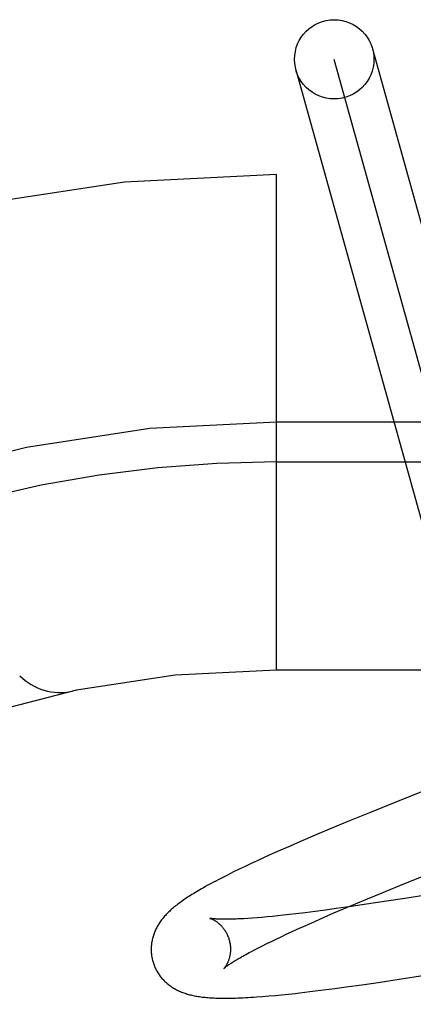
# Model space of a CAD drawing. Header units: inches. Extents: x 0 to 215, y 0 to 139.
# Tile 74 of 96: x 66.9584 to 67.0577, y 53.2915 to 53.5399. Entities that reach past the tile are written whole.
import ezdxf

# ---------------------------------------------------------------- set-up
doc = ezdxf.new("R2010")
doc.units = ezdxf.units.IN
doc.header["$LTSCALE"] = 11.804375
doc.header["$MEASUREMENT"] = 0
doc.linetypes.add('HIDDEN', pattern=[0.2, 0.1, -0.1])
doc.layers.add('DEFAULT_2', color=8, linetype='HIDDEN')

msp = doc.modelspace()

# ---------------------------------------------------------------- linework, layer by layer
at = {"layer": 'DEFAULT_2', "color": 8, "linetype": 'HIDDEN'}
for p, q in [((67.0473498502, 53.5325473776), (67.09824640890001, 53.3494993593)), ((67.0886119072, 53.346820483), (67.037717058, 53.5298623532)), ((67.0280808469, 53.5271896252), (67.0789774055, 53.3441416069)), ((68.7706644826, 53.5008414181), (66.2756823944, 53.5008414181)), ((67.02316448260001, 53.3758414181), (67.02316448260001, 53.5008414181)), ((67.13316448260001, 53.4383414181), (67.02316448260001, 53.4383414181)), ((67.02316448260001, 53.4283414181), (67.1406644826, 53.4283414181)), ((68.02316448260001, 53.3758414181), (67.02316448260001, 53.3758414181)), ((67.0614120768, 53.3457938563), (67.0528253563, 53.3423743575)), ((67.0528253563, 53.3423743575), (67.0465848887, 53.3398545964)), ((67.0465848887, 53.3398545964), (67.0415423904, 53.3377912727)), ((67.0415423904, 53.3377912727), (67.0366632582, 53.3357661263)), ((67.0328892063, 53.33417627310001), (67.0292393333, 53.332615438)), ((67.0366632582, 53.3357661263), (67.0328892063, 53.33417627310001)), ((67.0265883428, 53.33146489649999), (67.0240137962, 53.33033170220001)), ((67.0292393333, 53.332615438), (67.0265883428, 53.33146489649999)), ((67.0215170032, 53.329215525), (67.0198968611, 53.3284808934)), ((67.0240137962, 53.33033170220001), (67.0215170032, 53.329215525)), ((67.0152661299, 53.32632649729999), (67.01379003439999, 53.3256192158)), ((67.01677134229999, 53.32703669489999), (67.0152661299, 53.32632649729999)), ((67.0183142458, 53.32775439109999), (67.01677134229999, 53.32703669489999)), ((67.0198968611, 53.3284808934), (67.0183142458, 53.32775439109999)), ((67.0109542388, 53.3242249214), (67.0096457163, 53.3235628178)), ((67.0123444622, 53.3249148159), (67.0109542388, 53.3242249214)), ((67.01379003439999, 53.3256192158), (67.0123444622, 53.3249148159)), ((67.0542293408, 53.3214769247), (67.06029602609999, 53.3239260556)), ((67.0096457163, 53.3235628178), (67.0084242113, 53.3229319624)), ((67.049361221, 53.319485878), (67.0542293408, 53.3214769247)), ((67.04468689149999, 53.3175474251), (67.049361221, 53.319485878)), ((67.0637021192, 53.3195682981), (67.05610894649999, 53.3183449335)), ((67.041963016, 53.31619780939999), (67.038228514, 53.31567041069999)), ((67.0411011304, 53.3160390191), (67.04468689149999, 53.3175474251)), ((67.04584328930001, 53.31676561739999), (67.041963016, 53.31619780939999)), ((67.0508815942, 53.3175282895), (67.04584328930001, 53.31676561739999)), ((67.05610894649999, 53.3183449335), (67.0508815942, 53.3175282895)), ((67.0221224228, 53.3137155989), (67.020779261, 53.3135876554)), ((67.02351824, 53.313856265), (67.0221224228, 53.3137155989)), ((67.02496539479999, 53.3140095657), (67.02351824, 53.313856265)), ((67.0264625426, 53.3141753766), (67.02496539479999, 53.3140095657)), ((67.0280083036, 53.3143535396), (67.0264625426, 53.3141753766)), ((67.03041517, 53.3146435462), (67.0280083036, 53.3143535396)), ((67.0329238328, 53.3149602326), (67.03041517, 53.3146435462)), ((67.0355298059, 53.3153028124), (67.0329238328, 53.3149602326)), ((67.0351890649, 53.3135012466), (67.0376635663, 53.3145720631)), ((67.038228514, 53.31567041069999), (67.0355298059, 53.3153028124)), ((67.0376635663, 53.3145720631), (67.0411011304, 53.3160390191)), ((67.0170788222, 53.3132804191), (67.0159597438, 53.3132033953)), ((67.0182561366, 53.3133700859), (67.0170788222, 53.3132804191)), ((67.01949008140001, 53.3134724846), (67.0182561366, 53.3133700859)), ((67.020779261, 53.3135876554), (67.01949008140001, 53.3134724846)), ((67.0283455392, 53.3104570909), (67.03052575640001, 53.3114421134)), ((67.03052575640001, 53.3114421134), (67.0328083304, 53.3124573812)), ((67.0328083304, 53.3124573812), (67.0351890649, 53.3135012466)), ((67.0243093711, 53.3085851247), (67.02560527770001, 53.3091939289)), ((67.02560527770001, 53.3091939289), (67.0269510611, 53.30981810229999)), ((67.0269510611, 53.30981810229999), (67.0283455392, 53.3104570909)), ((67.018619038, 53.3057935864), (67.0196482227, 53.3063160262)), ((67.0196482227, 53.3063160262), (67.0207328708, 53.3068570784)), ((67.0207328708, 53.3068570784), (67.02187195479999, 53.3074160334)), ((67.02187195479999, 53.3074160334), (67.0230645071, 53.3079922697)), ((67.0230645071, 53.3079922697), (67.0243093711, 53.3085851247)), ((67.0167333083, 53.3048088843), (67.0176469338, 53.30529084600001)), ((67.0176469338, 53.30529084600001), (67.018619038, 53.3057935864)), ((67.05405528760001, 53.2978787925), (67.0605758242, 53.2989015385)), ((67.04073230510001, 53.2959232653), (67.0447022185, 53.2964831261)), ((67.0447022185, 53.2964831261), (67.0487905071, 53.2970812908)), ((67.0487905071, 53.2970812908), (67.05405528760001, 53.2978787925)), ((67.0212660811, 53.2936462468), (67.02288323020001, 53.2937921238)), ((67.02288323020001, 53.2937921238), (67.0245202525, 53.2939505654)), ((67.0245202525, 53.2939505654), (67.0261812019, 53.2941212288)), ((67.0261812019, 53.2941212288), (67.0278723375, 53.2943042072)), ((67.0278723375, 53.2943042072), (67.0296006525, 53.2944998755)), ((67.0296006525, 53.2944998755), (67.0322680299, 53.2948171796)), ((67.0322680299, 53.2948171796), (67.0350163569, 53.295161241)), ((67.0350163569, 53.295161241), (67.0378379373, 53.2955302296)), ((67.0378379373, 53.2955302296), (67.04073230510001, 53.2959232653)), ((67.019681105, 53.29351480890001), (67.0212660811, 53.2936462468))]:
    msp.add_line(p, q, dxfattribs=at)
for points in [[(67.0084242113, 53.3229319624), (67.0078442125, 53.32262757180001), (67.007283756, 53.3223301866), (67.00674216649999, 53.3220395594), (67.0062187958, 53.3217554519), (67.0057129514, 53.321477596), (67.0052240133, 53.321205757), (67.0047512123, 53.32093961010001), (67.0042938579, 53.3206788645), (67.0038512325, 53.32042320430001), (67.00342266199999, 53.3201723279), (67.00300747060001, 53.31992592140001), (67.0026050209, 53.319683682), (67.00221467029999, 53.3194452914), (67.0018357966, 53.3192104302), (67.0014678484, 53.31897880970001), (67.0011102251, 53.3187500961), (67.00076257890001, 53.3185241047), (67.0004245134, 53.3183006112), (67.0000956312, 53.3180793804), (66.9997755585, 53.3178601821), (66.99946388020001, 53.3176427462), (66.999160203, 53.31742680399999), (66.998864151, 53.3172120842), (66.9985753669, 53.3169983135), (66.9982934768, 53.3167851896), (66.9980181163, 53.31657239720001), (66.9977489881, 53.3163596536), (66.9974857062, 53.3161465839), (66.9972282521, 53.31593309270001), (66.9969765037, 53.31571899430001), (66.9967303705, 53.3155041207), (66.9964897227, 53.31528826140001), (66.9962545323, 53.315071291), (66.9960247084, 53.3148530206), (66.995800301, 53.3146333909), (66.9955812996, 53.3144122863), (66.99536778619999, 53.3141896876), (66.995159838, 53.31396558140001), (66.9949574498, 53.3137398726), (66.9947606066, 53.3135124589), (66.9945694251, 53.3132834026), (66.99438403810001, 53.3130528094), (66.9942043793, 53.3128205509), (66.99403051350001, 53.3125866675), (66.9938622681, 53.3123508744), (66.9936995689, 53.3121129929), (66.9935423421, 53.31187283), (66.9933904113, 53.3116299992), (66.9932441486, 53.3113849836), (66.993103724, 53.3111380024), (66.9929694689, 53.3108896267), (66.9928416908, 53.3106405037), (66.9927203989, 53.3103908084), (66.9926057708, 53.31014112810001), (66.9924974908, 53.3098910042), (66.9923954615, 53.30964038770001), (66.9922993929, 53.3093886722), (66.99220907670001, 53.3091352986), (66.9921244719, 53.3088800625), (66.9920454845, 53.3086224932), (66.9919722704, 53.308362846), (66.9919049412, 53.3081012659), (66.9918435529, 53.3078376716), (66.9917881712, 53.3075719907), (66.9917389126, 53.30730438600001), (66.9916958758, 53.3070349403), (66.9916591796, 53.3067638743), (66.99162893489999, 53.3064914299), (66.99160522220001, 53.3062176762), (66.9915881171, 53.3059426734), (66.9915777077, 53.3056667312), (66.9915740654, 53.305390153), (66.9915772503, 53.3051130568), (66.9915873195, 53.3048355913), (66.99160431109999, 53.3045579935), (66.9916282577, 53.3042804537), (66.9916591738, 53.3040032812), (66.9916970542, 53.3037268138), (66.9917419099, 53.3034511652), (66.9917937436, 53.3031764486), (66.9918525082, 53.3029030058), (66.99191813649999, 53.3026311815), (66.9919799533, 53.3023991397)], [(67.0064096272, 53.3132218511), (67.0063964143, 53.31322473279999), (67.00638528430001, 53.31322727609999), (67.0063831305, 53.3132277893), (67.0063895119, 53.3132261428), (67.0064039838, 53.3132222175), (67.0064261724, 53.31321588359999), (67.0064556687, 53.3132070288), (67.00649221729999, 53.313195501), (67.0065355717, 53.3131811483), (67.0065853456, 53.31316386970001), (67.0066412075, 53.3131435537), (67.0067027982, 53.31312010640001), (67.0067697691, 53.3130934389), (67.0068418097, 53.313063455), (67.0069185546, 53.31303009), (67.00699986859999, 53.3129931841), (67.007085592, 53.312952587), (67.0071754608, 53.3129081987), (67.00726925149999, 53.312859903), (67.0073667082, 53.3128076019), (67.0074675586, 53.3127512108), (67.0075716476, 53.31269058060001), (67.0076787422, 53.3126256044), (67.0077888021, 53.3125560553), (67.0079017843, 53.3124816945), (67.0080174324, 53.3124024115), (67.0081355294, 53.312318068), (67.0082558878, 53.312228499), (67.0083782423, 53.3121335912), (67.0085025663, 53.3120330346), (67.008628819, 53.3119265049), (67.0087566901, 53.3118138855), (67.0088859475, 53.3116949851), (67.0090162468, 53.3115697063), (67.0091472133, 53.31143798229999), (67.009278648, 53.3112995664), (67.00941035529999, 53.31115419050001), (67.0095418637, 53.3110018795), (67.009672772, 53.3108425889), (67.0098026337, 53.310676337), (67.0099310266, 53.31050312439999), (67.0100574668, 53.3103230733), (67.0101815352, 53.31013624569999), (67.0103026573, 53.30994297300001), (67.01042028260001, 53.3097436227), (67.0105340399, 53.3095383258), (67.0106435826, 53.3093272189), (67.0107484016, 53.3091108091), (67.0108480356, 53.30888962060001), (67.0109421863, 53.3086639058), (67.0110305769, 53.30843394), (67.011112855, 53.30820030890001), (67.01118868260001, 53.3079637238), (67.0112489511, 53.30775691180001)], [(67.0159597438, 53.3132033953), (67.0149003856, 53.3131388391), (67.0143935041, 53.3131111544), (67.0139020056, 53.3130864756), (67.0134260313, 53.3130647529), (67.0129656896, 53.3130459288), (67.0125211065, 53.3130299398), (67.0120923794, 53.31301671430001), (67.011679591, 53.31300617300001), (67.0112828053, 53.3129982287), (67.010902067, 53.312992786), (67.01053738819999, 53.3129897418), (67.0101888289, 53.31298898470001), (67.0098563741, 53.3129903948), (67.00954014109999, 53.3129938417), (67.00924017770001, 53.3129991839), (67.0089565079, 53.313006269), (67.0086891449, 53.3130149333), (67.0084379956, 53.3130250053), (67.008203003, 53.3130363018), (67.0079839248, 53.31304863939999), (67.0077805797, 53.3130618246), (67.00759266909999, 53.3130756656), (67.0074199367, 53.3130899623), (67.0072620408, 53.3131045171), (67.0071186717, 53.3131191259), (67.00698945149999, 53.3131335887), (67.00687403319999, 53.3131477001), (67.0067719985, 53.31316126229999), (67.00668296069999, 53.3131740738), (67.0066064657, 53.3131859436), (67.0065420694, 53.3131966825), (67.0064893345, 53.3132061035), (67.0064478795, 53.3132140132), (67.0064170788, 53.3132202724), (67.0064096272, 53.3132218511)], [(67.0112489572, 53.30775689), (67.0113048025, 53.30754583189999), (67.0113619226, 53.3073039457), (67.0114119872, 53.3070612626), (67.0114549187, 53.3068185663), (67.01149071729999, 53.3065765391), (67.0115194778, 53.30633556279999), (67.0115413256, 53.3060960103), (67.01155638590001, 53.30585856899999), (67.01156483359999, 53.3056239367), (67.0115668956, 53.3053924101), (67.0115628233, 53.3051642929), (67.0115528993, 53.3049401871), (67.0115374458, 53.3047206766), (67.0115167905, 53.30450602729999), (67.0114912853, 53.3042965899), (67.0114612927, 53.3040925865), (67.0114271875, 53.3038942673), (67.0113893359, 53.30370179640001), (67.0113481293, 53.3035154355), (67.0113038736, 53.303335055), (67.0112568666, 53.30316054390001), (67.0112074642, 53.3029920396), (67.0111560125, 53.3028296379), (67.0111028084, 53.3026732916), (67.0110481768, 53.30252305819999), (67.0109923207, 53.3023786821), (67.0109354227, 53.3022399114), (67.0108777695, 53.3021067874), (67.0108196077, 53.3019792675), (67.0107611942, 53.3018573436), (67.0107028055, 53.3017410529), (67.01064460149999, 53.3016302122), (67.0105867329, 53.301524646), (67.010529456, 53.3014243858), (67.0104729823, 53.30132938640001), (67.0104175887, 53.3012397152), (67.0103635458, 53.3011554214), (67.010311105, 53.3010765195), (67.0102605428, 53.3010030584), (67.01021207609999, 53.3009349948), (67.010165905, 53.3008722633), (67.0101223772, 53.300814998), (67.0100818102, 53.30076327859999), (67.0100445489, 53.3007172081), (67.01001095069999, 53.3006768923), (67.0099813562, 53.3006424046), (67.0099561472, 53.3006138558), (67.009935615, 53.3005912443), (67.0099200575, 53.3005745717), (67.0099098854, 53.3005639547), (67.00990548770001, 53.3005594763)], [(67.0099073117, 53.3005612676), (67.0099158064, 53.3005694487), (67.0099315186, 53.3005842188), (67.0099550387, 53.300605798), (67.0099868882, 53.30063432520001), (67.0100276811, 53.3006700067), (67.0100778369, 53.3007128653), (67.0101378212, 53.3007629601), (67.0102080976, 53.3008203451), (67.0102891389, 53.3008850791), (67.0103813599, 53.3009571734), (67.010485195, 53.3010366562), (67.0106010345, 53.3011235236), (67.0107292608, 53.3012177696), (67.01087030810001, 53.3013194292), (67.01102461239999, 53.30142854), (67.01119257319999, 53.3015451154), (67.0113746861, 53.3016692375), (67.01157111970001, 53.3018007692), (67.0117821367, 53.3019396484), (67.0120078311, 53.3020857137), (67.0122483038, 53.3022388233), (67.0125035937, 53.30239881), (67.0127736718, 53.3025654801), (67.0130586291, 53.3027387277), (67.0133584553, 53.3029183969), (67.0136732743, 53.3031044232), (67.0140031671, 53.3032967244), (67.0143481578, 53.3034951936), (67.0147082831, 53.3036997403), (67.0150834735, 53.3039102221), (67.0154736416, 53.3041264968), (67.0158787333, 53.3043484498), (67.0162986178, 53.3045759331), (67.0167333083, 53.3048088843)], [(66.9919799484, 53.3023991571), (66.9920457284, 53.3021720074), (66.9921297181, 53.3019053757), (66.9922204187, 53.3016408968), (66.9923177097, 53.3013789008), (66.9924214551, 53.3011197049), (66.9925315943, 53.3008634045), (66.99264805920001, 53.3006100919), (66.9927706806, 53.3003600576), (66.9928992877, 53.30011355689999), (66.9930337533, 53.2998707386), (66.9931739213, 53.2996317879), (66.9933196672, 53.2993968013), (66.9934708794, 53.2991658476), (66.9936273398, 53.29893915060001), (66.9937888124, 53.2987169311), (66.9939552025, 53.2984992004), (66.9941264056, 53.2982859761), (66.9943022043, 53.2980774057), (66.9944823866, 53.2978736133), (66.9946668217, 53.2976746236), (66.99485532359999, 53.2974805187), (66.9950478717, 53.297291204), (66.9952444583, 53.2971065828), (66.9954449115, 53.2969267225), (66.9956489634, 53.296751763), (66.995856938, 53.2965813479), (66.99606897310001, 53.2964153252), (66.99628554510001, 53.2962533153), (66.9965072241, 53.2960949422), (66.9967341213, 53.2959402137), (66.996966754, 53.2957888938), (66.9972046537, 53.2956414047), (66.9974477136, 53.295497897), (66.997695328, 53.2953587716), (66.99794690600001, 53.2952243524), (66.998202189, 53.295094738), (66.99846060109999, 53.2949701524), (66.9987225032, 53.2948503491), (66.998988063, 53.29473519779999), (66.9992574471, 53.29462457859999), (66.9995309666, 53.2945183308), (66.9998085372, 53.2944164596), (67.00009028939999, 53.2943188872), (67.000376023, 53.2942256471), (67.00066557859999, 53.2941367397), (67.0009590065, 53.2940520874), (67.0012563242, 53.2939716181), (67.0015575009, 53.2938952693), (67.00186247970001, 53.2938229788), (67.0021713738, 53.29375464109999), (67.00248421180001, 53.2936901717), (67.0028011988, 53.293629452), (67.0031224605, 53.2935723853), (67.00344825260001, 53.2935188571), (67.0037787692, 53.2934687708), (67.00411428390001, 53.2934220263), (67.0044548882, 53.2933785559), (67.0048013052, 53.2933382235), (67.00515410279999, 53.2933009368), (67.0055139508, 53.2932666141), (67.0058815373, 53.2932351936), (67.006257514, 53.293206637), (67.006642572, 53.2931809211), (67.0070374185, 53.2931580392), (67.0074427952, 53.2931379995), (67.0078594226, 53.2931208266), (67.0082880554, 53.2931065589), (67.0087294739, 53.293095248), (67.00918449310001, 53.2930869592), (67.009653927, 53.2930817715), (67.0101386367, 53.2930797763), (67.0106394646, 53.2930810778), (67.01115738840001, 53.293085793), (67.0116930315, 53.29309404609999), (67.0122472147, 53.2931059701), (67.0128204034, 53.29312169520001), (67.013413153, 53.2931413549), (67.0140260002, 53.29316508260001), (67.01465948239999, 53.2931930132), (67.01531412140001, 53.2932252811), (67.0159907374, 53.2932620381), (67.0166889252, 53.2933033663), (67.0174092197, 53.2933493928), (67.0181492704, 53.29340004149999), (67.019681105, 53.29351480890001)]]:
    msp.add_lwpolyline(points, dxfattribs=at)
msp.add_circle((67.0377151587, 53.5298691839), 0.01, dxfattribs=at)
for centre, radius, start, end in [((67.02316448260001, 53.1258414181), 0.375, 90, 180), ((67.02316448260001, 53.1258414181), 0.3125, 90, 180), ((67.02316448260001, 53.1258414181), 0.3025, 89.999999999, 180), ((67.02316448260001, 53.1258414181), 0.25, 90, 180), ((66.9686889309, 53.3846708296), 0.0145, 225, 281.8855101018)]:
    msp.add_arc(centre, radius, start, end, dxfattribs=at)

doc.saveas('drawing.dxf')
